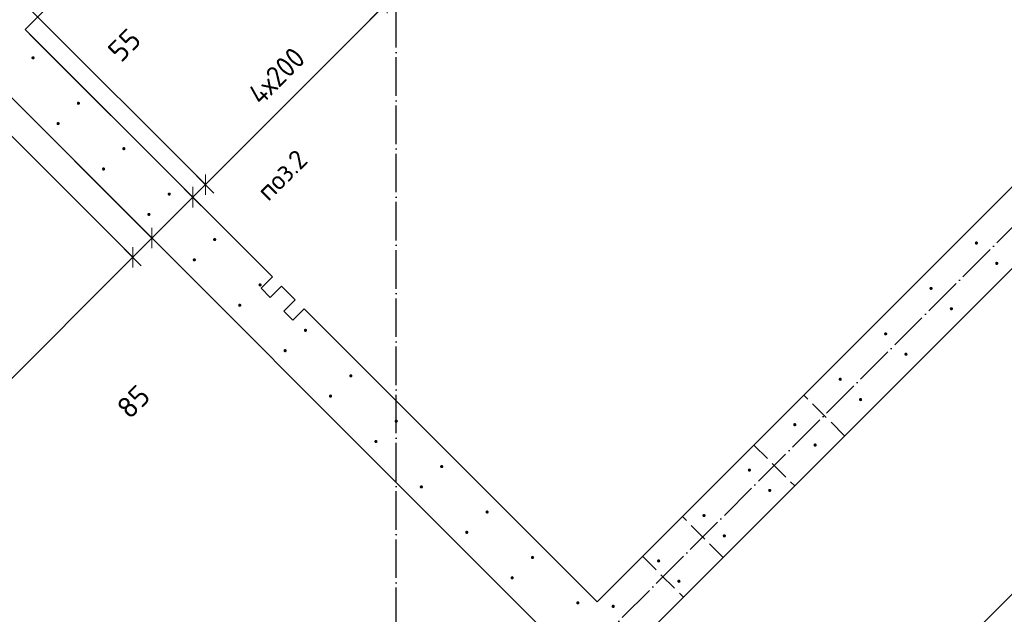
# Model space of a CAD drawing. Header units: millimetres. Extents: x -24871 to 40608, y -2869 to 48080.
# Tile 58 of 119: x 13978 to 17044, y 11106 to 12957. Entities that reach past the tile are written whole.
import ezdxf

# ---------------------------------------------------------------- set-up
doc = ezdxf.new("R2010")
doc.units = ezdxf.units.MM
doc.header["$PDMODE"] = 65
for name, pattern in [('______11', [150, 120, -15, 0, -15]), ('______2', [81, 60, -21]), ('______5', [330, 240, -30, 30, -30])]:
    doc.linetypes.add(name, pattern=pattern)
for name, color, linetype, lineweight in [('Standard', 7, 'Continuous', 25), ('Арм.стержн. вертикальными 1', 22, 'Continuous', 35), ('Размерная линия_ общее', 7, 'Continuous', 13)]:
    doc.layers.add(name, color=color, linetype=linetype, lineweight=lineweight)
doc.layers.add('Осевая линия_ общее', color=7, linetype='______5', lineweight=13, true_color=0xa0a0a0)
doc.styles.add('ISOCPEUR', font='ISOCPEUR')
doc.dimstyles.new('DIMSTYLE_11', dxfattribs={"dimtxt": 66, "dimasz": 75, "dimexe": 0, "dimexo": 0, "dimgap": 33, "dimtad": 0, "dimdec": 0, "dimrnd": 5, "dimzin": 12, "dimdsep": 46, "dimtxsty": 'ISOCPEUR', "dimblk1": 'ALL_ML_STRICH', "dimblk2": 'ALL_ML_STRICH', "dimsah": 1, "dimcen": 0, "dimclrd": 7, "dimclre": 256, "dimclrt": 7, "dimadec": 0, "dimazin": 0, "dimtfac": 1, "dimtdec": 0, "dimtix": 1, "dimtmove": 2, "dimatfit": 3, "dimfxl": 0, "dimtvp": 1.2, "dimtzin": 0, "dimlwd": 0, "dimlwe": -3, "dimarcsym": 0})
doc.dimstyles.new('DIMSTYLE_4', dxfattribs={"dimtxt": 66, "dimasz": 75, "dimexe": 0, "dimexo": 0, "dimgap": 33, "dimtad": 2, "dimdec": 0, "dimrnd": 5, "dimzin": 12, "dimdsep": 46, "dimtxsty": 'ISOCPEUR', "dimblk1": 'ALL_ML_STRICH', "dimblk2": 'ALL_ML_STRICH', "dimsah": 1, "dimcen": 0, "dimclrd": 7, "dimclre": 256, "dimclrt": 7, "dimadec": 0, "dimazin": 0, "dimtfac": 1, "dimtdec": 0, "dimtix": 1, "dimtmove": 2, "dimatfit": 3, "dimfxl": 0, "dimtvp": 1.2, "dimtzin": 0, "dimlwd": 0, "dimlwe": -3, "dimarcsym": 0})
doc.dimstyles.new('DIMSTYLE_5', dxfattribs={"dimtxt": 66, "dimasz": 75, "dimexe": 0, "dimexo": 0, "dimgap": 33, "dimtad": 2, "dimdec": 0, "dimrnd": 5, "dimzin": 12, "dimdsep": 46, "dimtxsty": 'ISOCPEUR', "dimblk1": 'ALL_ML_STRICH', "dimblk2": 'ALL_ML_STRICH', "dimsah": 1, "dimcen": 0, "dimclrd": 7, "dimclre": 256, "dimclrt": 7, "dimadec": 0, "dimazin": 0, "dimtfac": 1, "dimtdec": 0, "dimtix": 1, "dimtmove": 2, "dimatfit": 3, "dimfxl": 0, "dimtzin": 0, "dimlwd": 0, "dimlwe": -3, "dimarcsym": 0})

# ---------------------------------------------------------------- blocks, each defined once
blk = doc.blocks.new('СЛОЖНЫЙ_ОБЪЕКТ_0')
at = {"layer": 'Осевая линия_ общее', "color": 253, "linetype": '______11', "lineweight": -3, "true_color": 0xa0a0a0, "transparency": 33554687}
for p, q in [((15150, -2590), (15150, 40000)), ((5452.4, 694), (22613.9, 17855.5))]:
    blk.add_line(p, q, dxfattribs=at)
blk = doc.blocks.new('ALL_ML_STRICH')
at = {"color": 0, "linetype": 'ByBlock', "lineweight": -2}
for p, q in [((0, -0.5), (0, 0.5)), ((-1, 0), (0.5, 0)), ((-0.3, -0.3), (0.3, 0.3))]:
    blk.add_line(p, q, dxfattribs=at)
blk = doc.blocks.new('*D322')
at = {"layer": 'DEFPOINTS', "color": 7, "linetype": 'Continuous', "lineweight": 13, "transparency": 33554687}
for p in [(20556.3, 15734.2), (15889.4, 11067.3), (16428.1, 10528.5)]:
    blk.add_point(p, dxfattribs=at)
at = {"layer": 'Размерная линия_ общее', "color": 253, "linetype": 'Continuous', "lineweight": -2, "true_color": 0xa0a0a0, "transparency": 33554687}
for p, q in [((20570.4, 15720), (21095, 15195.4)), ((15903.5, 11053.1), (16428.1, 10528.5))]:
    blk.add_line(p, q, dxfattribs=at)
at = {"layer": 'Размерная линия_ общее', "color": 7, "linetype": 'Continuous', "lineweight": -2, "transparency": 33554687}
blk.add_line((16428.1, 10528.5), (21095, 15195.4), dxfattribs=at)
at = {"layer": 'Размерная линия_ общее', "color": 7, "linetype": 'Continuous', "lineweight": 13, "transparency": 33554687, "yscale": 75, "zscale": 75}
for p, xscale, rotation in [((21095, 15195.4), 75.00000000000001, 45), ((16428.1, 10528.5), 75, 225)]:
    blk.add_blockref('ALL_ML_STRICH', p, dxfattribs=dict(at, xscale=xscale, rotation=rotation))
at = {"layer": 'Размерная линия_ общее', "color": 7, "linetype": 'Continuous', "lineweight": 13, "transparency": 33554687, "insert": (18518.3, 12782.8), "char_height": 66, "width": 3.3, "attachment_point": 1, "rotation": 45, "line_spacing_factor": 0.60241, "style": 'ISOCPEUR'}
blk.add_mtext('\\W0.91;33х200=6600', dxfattribs=at)
blk = doc.blocks.new('*D401')
at = {"layer": 'DEFPOINTS', "color": 7, "linetype": 'Continuous', "lineweight": 13, "transparency": 33554687}
for p in [(13775.1, 12772.1), (12785.1, 11782.2), (13339.7, 11227.6)]:
    blk.add_point(p, dxfattribs=at)
at = {"layer": 'Размерная линия_ общее', "color": 253, "linetype": 'Continuous', "lineweight": -2, "true_color": 0xa0a0a0, "transparency": 33554687}
for p, q in [((13789.2, 12758), (14329.6, 12217.6)), ((12799.3, 11768), (13339.7, 11227.6))]:
    blk.add_line(p, q, dxfattribs=at)
at = {"layer": 'Размерная линия_ общее', "color": 7, "linetype": 'Continuous', "lineweight": -2, "transparency": 33554687}
blk.add_line((13339.7, 11227.6), (14329.6, 12217.6), dxfattribs=at)
at = {"layer": 'Размерная линия_ общее', "color": 7, "linetype": 'Continuous', "lineweight": 13, "transparency": 33554687, "xscale": 75, "yscale": 75, "zscale": 75}
for p, rotation in [((14329.6, 12217.6), 45.00000000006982), ((13339.7, 11227.6), 225.0000000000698)]:
    blk.add_blockref('ALL_ML_STRICH', p, dxfattribs=dict(at, rotation=rotation))
at = {"layer": 'Размерная линия_ общее', "color": 7, "linetype": 'Continuous', "lineweight": 13, "transparency": 33554687, "insert": (13680.5, 11732.5), "char_height": 66, "width": 3.3, "attachment_point": 1, "rotation": 45, "line_spacing_factor": 0.60241, "style": 'ISOCPEUR'}
blk.add_mtext('\\W0.91;7х200', dxfattribs=at)
blk = doc.blocks.new('*D402')
at = {"layer": 'DEFPOINTS', "color": 7, "linetype": 'Continuous', "lineweight": 13, "transparency": 33554687}
for p in [(13739.7, 12927), (13775.1, 12772.1), (14329.6, 12217.6)]:
    blk.add_point(p, dxfattribs=at)
at = {"layer": 'Размерная линия_ общее', "color": 253, "linetype": 'Continuous', "lineweight": -2, "true_color": 0xa0a0a0, "transparency": 33554687}
for p, q in [((13753.9, 12912.8), (14389.4, 12277.3)), ((13789.2, 12758), (14329.6, 12217.6))]:
    blk.add_line(p, q, dxfattribs=at)
at = {"layer": 'Размерная линия_ общее', "color": 7, "linetype": 'Continuous', "lineweight": -2, "transparency": 33554687}
blk.add_line((14329.6, 12217.6), (14389.4, 12277.3), dxfattribs=at)
at = {"layer": 'Размерная линия_ общее', "color": 7, "linetype": 'Continuous', "lineweight": 13, "transparency": 33554687, "xscale": 75, "yscale": 75, "zscale": 75}
for p, rotation in [((14389.4, 12277.3), 45.00000000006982), ((14329.6, 12217.6), 225.0000000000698)]:
    blk.add_blockref('ALL_ML_STRICH', p, dxfattribs=dict(at, rotation=rotation))
at = {"layer": 'Размерная линия_ общее', "color": 7, "linetype": 'Continuous', "lineweight": 13, "transparency": 33554687, "insert": (14331.5, 11767.8), "char_height": 66, "width": 132, "attachment_point": 5, "rotation": 45, "style": 'ISOCPEUR'}
blk.add_mtext('\\A1;{85}', dxfattribs=at)
blk = doc.blocks.new('*D403')
at = {"layer": 'DEFPOINTS', "color": 7, "linetype": 'Continuous', "lineweight": 13, "transparency": 33554687}
for p in [(13739.7, 12927), (13994.3, 12927), (14389.4, 12277.3)]:
    blk.add_point(p, dxfattribs=at)
at = {"layer": 'Размерная линия_ общее', "color": 253, "linetype": 'Continuous', "lineweight": -2, "true_color": 0xa0a0a0, "transparency": 33554687}
for p, q in [((13753.9, 12912.8), (14389.4, 12277.3)), ((14008.4, 12912.8), (14516.7, 12404.6))]:
    blk.add_line(p, q, dxfattribs=at)
at = {"layer": 'Размерная линия_ общее', "color": 7, "linetype": 'Continuous', "lineweight": -2, "transparency": 33554687}
blk.add_line((14389.4, 12277.3), (14516.7, 12404.6), dxfattribs=at)
at = {"layer": 'Размерная линия_ общее', "color": 7, "linetype": 'Continuous', "lineweight": 13, "transparency": 33554687, "xscale": 75, "yscale": 75, "zscale": 75}
for p, rotation in [((14516.7, 12404.6), 45.00000000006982), ((14389.4, 12277.3), 225.0000000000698)]:
    blk.add_blockref('ALL_ML_STRICH', p, dxfattribs=dict(at, rotation=rotation))
at = {"layer": 'Размерная линия_ общее', "color": 7, "linetype": 'Continuous', "lineweight": 13, "transparency": 33554687, "insert": (13774.8, 12334.2), "char_height": 66, "width": 198, "attachment_point": 5, "rotation": 45, "style": 'ISOCPEUR'}
blk.add_mtext('\\A1;{180}', dxfattribs=at)
blk = doc.blocks.new('*D404')
at = {"layer": 'DEFPOINTS', "color": 7, "linetype": 'Continuous', "lineweight": 13, "transparency": 33554687}
for p in [(14001.4, 12998.4), (13994.3, 12927), (14516.7, 12404.6)]:
    blk.add_point(p, dxfattribs=at)
at = {"layer": 'Размерная линия_ общее', "color": 253, "linetype": 'Continuous', "lineweight": -2, "true_color": 0xa0a0a0, "transparency": 33554687}
for p, q in [((14015.5, 12984.2), (14555.9, 12443.8)), ((14008.4, 12912.8), (14516.7, 12404.6))]:
    blk.add_line(p, q, dxfattribs=at)
at = {"layer": 'Размерная линия_ общее', "color": 7, "linetype": 'Continuous', "lineweight": -2, "transparency": 33554687}
blk.add_line((14516.7, 12404.6), (14555.9, 12443.8), dxfattribs=at)
at = {"layer": 'Размерная линия_ общее', "color": 7, "linetype": 'Continuous', "lineweight": 13, "transparency": 33554687, "xscale": 75, "yscale": 75, "zscale": 75}
for p, rotation in [((14516.7, 12404.6), 225.0000000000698), ((14555.9, 12443.8), 45.00000000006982)]:
    blk.add_blockref('ALL_ML_STRICH', p, dxfattribs=dict(at, rotation=rotation))
at = {"layer": 'Размерная линия_ общее', "color": 7, "linetype": 'Continuous', "lineweight": 13, "transparency": 33554687, "insert": (14303.6, 12878.4), "char_height": 66, "width": 132, "attachment_point": 5, "rotation": 45, "style": 'ISOCPEUR'}
blk.add_mtext('\\A1;{55}', dxfattribs=at)
blk = doc.blocks.new('*D405')
at = {"layer": 'DEFPOINTS', "color": 7, "linetype": 'Continuous', "lineweight": 13, "transparency": 33554687}
for p in [(14567, 13564.1), (14001.4, 12998.4), (14555.9, 12443.8)]:
    blk.add_point(p, dxfattribs=at)
at = {"layer": 'Размерная линия_ общее', "color": 253, "linetype": 'Continuous', "lineweight": -2, "true_color": 0xa0a0a0, "transparency": 33554687}
for p, q in [((14581.2, 13549.9), (15121.6, 13009.5)), ((14015.5, 12984.2), (14555.9, 12443.8))]:
    blk.add_line(p, q, dxfattribs=at)
at = {"layer": 'Размерная линия_ общее', "color": 7, "linetype": 'Continuous', "lineweight": -2, "transparency": 33554687}
blk.add_line((14555.9, 12443.8), (15121.6, 13009.5), dxfattribs=at)
at = {"layer": 'Размерная линия_ общее', "color": 7, "linetype": 'Continuous', "lineweight": 13, "transparency": 33554687, "xscale": 75, "yscale": 75, "zscale": 75}
for p, rotation in [((15121.6, 13009.5), 45.00000000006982), ((14555.9, 12443.8), 225.0000000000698)]:
    blk.add_blockref('ALL_ML_STRICH', p, dxfattribs=dict(at, rotation=rotation))
at = {"layer": 'Размерная линия_ общее', "color": 7, "linetype": 'Continuous', "lineweight": 13, "transparency": 33554687, "insert": (14682.5, 12734.4), "char_height": 66, "width": 3.3, "attachment_point": 1, "rotation": 45, "line_spacing_factor": 0.60241, "style": 'ISOCPEUR'}
blk.add_mtext('\\W0.91;4х200', dxfattribs=at)
blk = doc.blocks.new('*D464')
at = {"layer": 'DEFPOINTS', "color": 7, "linetype": 'Continuous', "lineweight": 13, "transparency": 33554687}
for p in [(13955.7, 12775.3), (15652.8, 11078.2), (12222.9, 11042.4)]:
    blk.add_point(p, dxfattribs=at)
at = {"layer": 'Размерная линия_ общее', "color": 253, "linetype": 'Continuous', "lineweight": -2, "true_color": 0xa0a0a0, "transparency": 33554687}
for p, q in [((13941.6, 12761.1), (12222.9, 11042.4)), ((15638.7, 11064.1), (13919.9, 9345.4))]:
    blk.add_line(p, q, dxfattribs=at)
at = {"layer": 'Размерная линия_ общее', "color": 7, "linetype": 'Continuous', "lineweight": -2, "transparency": 33554687}
blk.add_line((12222.9, 11042.4), (13919.9, 9345.4), dxfattribs=at)
at = {"layer": 'Размерная линия_ общее', "color": 7, "linetype": 'Continuous', "lineweight": 13, "transparency": 33554687, "xscale": 75, "yscale": 75, "zscale": 75}
for p, rotation in [((12222.9, 11042.4), 135.0000278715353), ((13919.9, 9345.4), 315.0000278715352)]:
    blk.add_blockref('ALL_ML_STRICH', p, dxfattribs=dict(at, rotation=rotation))
at = {"layer": 'Размерная линия_ общее', "color": 7, "linetype": 'Continuous', "lineweight": 13, "transparency": 33554687, "insert": (12994.3, 10435), "char_height": 66, "width": 3.3, "attachment_point": 1, "rotation": 315, "line_spacing_factor": 0.60241, "style": 'ISOCPEUR'}
blk.add_mtext('\\W0.91;12х200=2400', dxfattribs=at)

msp = doc.modelspace()

# ---------------------------------------------------------------- hatches: boundary and pattern name
at = {"layer": 'Арм.стержн. вертикальными 1', "linetype": 'Continuous', "lineweight": 50, "transparency": 33554687}
for points in [[(14024.1, 12838.6), (14023.7, 12840.5), (14022.6, 12842.1), (14021, 12843.2), (14019.1, 12843.6), (14017.1, 12843.2), (14015.5, 12842.1), (14014.4, 12840.5), (14014.1, 12838.6), (14014.4, 12836.7), (14015.5, 12835.1), (14017.1, 12834), (14019.1, 12833.6), (14021, 12834), (14022.6, 12835.1), (14023.7, 12836.7)], [(14165.5, 12697.2), (14165.1, 12699.1), (14164, 12700.7), (14162.4, 12701.8), (14160.5, 12702.2), (14158.6, 12701.8), (14156.9, 12700.7), (14155.9, 12699.1), (14155.5, 12697.2), (14155.9, 12695.3), (14156.9, 12693.6), (14158.6, 12692.6), (14160.5, 12692.2), (14162.4, 12692.6), (14164, 12693.6), (14165.1, 12695.3)], [(14102.2, 12633.9), (14101.8, 12635.8), (14100.7, 12637.4), (14099.1, 12638.5), (14097.2, 12638.9), (14095.3, 12638.5), (14093.6, 12637.4), (14092.5, 12635.8), (14092.2, 12633.9), (14092.5, 12632), (14093.6, 12630.3), (14095.3, 12629.2), (14097.2, 12628.9), (14099.1, 12629.2), (14100.7, 12630.3), (14101.8, 12632)], [(14306.9, 12555.8), (14306.5, 12557.7), (14305.4, 12559.3), (14303.8, 12560.4), (14301.9, 12560.8), (14300, 12560.4), (14298.4, 12559.3), (14297.3, 12557.7), (14296.9, 12555.8), (14297.3, 12553.8), (14298.4, 12552.2), (14300, 12551.1), (14301.9, 12550.8), (14303.8, 12551.1), (14305.4, 12552.2), (14306.5, 12553.8)], [(14243.6, 12492.4), (14243.2, 12494.4), (14242.1, 12496), (14240.5, 12497.1), (14238.6, 12497.4), (14236.7, 12497.1), (14235.1, 12496), (14234, 12494.4), (14233.6, 12492.4), (14234, 12490.5), (14235.1, 12488.9), (14236.7, 12487.8), (14238.6, 12487.4), (14240.5, 12487.8), (14242.1, 12488.9), (14243.2, 12490.5)], [(14448.3, 12414.3), (14447.9, 12416.2), (14446.9, 12417.9), (14445.2, 12418.9), (14443.3, 12419.3), (14441.4, 12418.9), (14439.8, 12417.9), (14438.7, 12416.2), (14438.3, 12414.3), (14438.7, 12412.4), (14439.8, 12410.8), (14441.4, 12409.7), (14443.3, 12409.3), (14445.2, 12409.7), (14446.9, 12410.8), (14447.9, 12412.4)], [(14385, 12351), (14384.6, 12352.9), (14383.5, 12354.6), (14381.9, 12355.6), (14380, 12356), (14378.1, 12355.6), (14376.5, 12354.6), (14375.4, 12352.9), (14375, 12351), (14375.4, 12349.1), (14376.5, 12347.5), (14378.1, 12346.4), (14380, 12346), (14381.9, 12346.4), (14383.5, 12347.5), (14384.6, 12349.1)], [(14589.7, 12272.9), (14589.4, 12274.8), (14588.3, 12276.4), (14586.7, 12277.5), (14584.7, 12277.9), (14582.8, 12277.5), (14581.2, 12276.4), (14580.1, 12274.8), (14579.7, 12272.9), (14580.1, 12271), (14581.2, 12269.4), (14582.8, 12268.3), (14584.7, 12267.9), (14586.7, 12268.3), (14588.3, 12269.4), (14589.4, 12271)], [(16962.4, 12261.9), (16962, 12263.8), (16960.9, 12265.5), (16959.3, 12266.6), (16957.4, 12266.9), (16955.5, 12266.6), (16953.9, 12265.5), (16952.8, 12263.8), (16952.4, 12261.9), (16952.8, 12260), (16953.9, 12258.4), (16955.5, 12257.3), (16957.4, 12256.9), (16959.3, 12257.3), (16960.9, 12258.4), (16962, 12260)], [(14526.4, 12209.6), (14526.1, 12211.5), (14525, 12213.1), (14523.3, 12214.2), (14521.4, 12214.6), (14519.5, 12214.2), (14517.9, 12213.1), (14516.8, 12211.5), (14516.4, 12209.6), (14516.8, 12207.7), (14517.9, 12206.1), (14519.5, 12205), (14521.4, 12204.6), (14523.3, 12205), (14525, 12206.1), (14526.1, 12207.7)], [(17025.7, 12198.6), (17025.3, 12200.5), (17024.3, 12202.2), (17022.6, 12203.2), (17020.7, 12203.6), (17018.8, 12203.2), (17017.2, 12202.2), (17016.1, 12200.5), (17015.7, 12198.6), (17016.1, 12196.7), (17017.2, 12195.1), (17018.8, 12194), (17020.7, 12193.6), (17022.6, 12194), (17024.3, 12195.1), (17025.3, 12196.7)], [(14731.2, 12131.5), (14730.8, 12133.4), (14729.7, 12135), (14728.1, 12136.1), (14726.2, 12136.5), (14724.2, 12136.1), (14722.6, 12135), (14721.5, 12133.4), (14721.2, 12131.5), (14721.5, 12129.6), (14722.6, 12128), (14724.2, 12126.9), (14726.2, 12126.5), (14728.1, 12126.9), (14729.7, 12128), (14730.8, 12129.6)], [(16821, 12120.5), (16820.6, 12122.4), (16819.5, 12124), (16817.9, 12125.1), (16816, 12125.5), (16814.1, 12125.1), (16812.5, 12124), (16811.4, 12122.4), (16811, 12120.5), (16811.4, 12118.6), (16812.5, 12117), (16814.1, 12115.9), (16816, 12115.5), (16817.9, 12115.9), (16819.5, 12117), (16820.6, 12118.6)], [(14667.9, 12068.2), (14667.5, 12070.1), (14666.4, 12071.7), (14664.8, 12072.8), (14662.9, 12073.2), (14660.9, 12072.8), (14659.3, 12071.7), (14658.2, 12070.1), (14657.9, 12068.2), (14658.2, 12066.3), (14659.3, 12064.6), (14660.9, 12063.6), (14662.9, 12063.2), (14664.8, 12063.6), (14666.4, 12064.6), (14667.5, 12066.3)], [(16884.3, 12057.2), (16883.9, 12059.1), (16882.8, 12060.7), (16881.2, 12061.8), (16879.3, 12062.2), (16877.4, 12061.8), (16875.8, 12060.7), (16874.7, 12059.1), (16874.3, 12057.2), (16874.7, 12055.3), (16875.8, 12053.7), (16877.4, 12052.6), (16879.3, 12052.2), (16881.2, 12052.6), (16882.8, 12053.7), (16883.9, 12055.3)], [(14872.6, 11990.1), (14872.2, 11992), (14871.1, 11993.6), (14869.5, 11994.7), (14867.6, 11995.1), (14865.7, 11994.7), (14864, 11993.6), (14863, 11992), (14862.6, 11990.1), (14863, 11988.2), (14864, 11986.5), (14865.7, 11985.4), (14867.6, 11985.1), (14869.5, 11985.4), (14871.1, 11986.5), (14872.2, 11988.2)], [(16679.6, 11979.1), (16679.2, 11981), (16678.1, 11982.6), (16676.5, 11983.7), (16674.6, 11984.1), (16672.7, 11983.7), (16671, 11982.6), (16670, 11981), (16669.6, 11979.1), (16670, 11977.2), (16671, 11975.6), (16672.7, 11974.5), (16674.6, 11974.1), (16676.5, 11974.5), (16678.1, 11975.6), (16679.2, 11977.2)], [(14809.3, 11926.8), (14808.9, 11928.7), (14807.8, 11930.3), (14806.2, 11931.4), (14804.3, 11931.8), (14802.4, 11931.4), (14800.7, 11930.3), (14799.7, 11928.7), (14799.3, 11926.8), (14799.7, 11924.8), (14800.7, 11923.2), (14802.4, 11922.1), (14804.3, 11921.8), (14806.2, 11922.1), (14807.8, 11923.2), (14808.9, 11924.8)], [(16742.9, 11915.8), (16742.5, 11917.7), (16741.4, 11919.3), (16739.8, 11920.4), (16737.9, 11920.8), (16736, 11920.4), (16734.3, 11919.3), (16733.3, 11917.7), (16732.9, 11915.8), (16733.3, 11913.9), (16734.3, 11912.2), (16736, 11911.2), (16737.9, 11910.8), (16739.8, 11911.2), (16741.4, 11912.2), (16742.5, 11913.9)], [(15014, 11848.6), (15013.6, 11850.6), (15012.5, 11852.2), (15010.9, 11853.3), (15009, 11853.6), (15007.1, 11853.3), (15005.5, 11852.2), (15004.4, 11850.6), (15004, 11848.6), (15004.4, 11846.7), (15005.5, 11845.1), (15007.1, 11844), (15009, 11843.6), (15010.9, 11844), (15012.5, 11845.1), (15013.6, 11846.7)], [(16538.2, 11837.7), (16537.8, 11839.6), (16536.7, 11841.2), (16535.1, 11842.3), (16533.2, 11842.7), (16531.2, 11842.3), (16529.6, 11841.2), (16528.5, 11839.6), (16528.2, 11837.7), (16528.5, 11835.8), (16529.6, 11834.1), (16531.2, 11833), (16533.2, 11832.7), (16535.1, 11833), (16536.7, 11834.1), (16537.8, 11835.8)], [(14950.7, 11785.3), (14950.3, 11787.2), (14949.2, 11788.9), (14947.6, 11790), (14945.7, 11790.3), (14943.8, 11790), (14942.2, 11788.9), (14941.1, 11787.2), (14940.7, 11785.3), (14941.1, 11783.4), (14942.2, 11781.8), (14943.8, 11780.7), (14945.7, 11780.3), (14947.6, 11780.7), (14949.2, 11781.8), (14950.3, 11783.4)], [(16601.5, 11774.4), (16601.1, 11776.3), (16600, 11777.9), (16598.4, 11779), (16596.5, 11779.4), (16594.5, 11779), (16592.9, 11777.9), (16591.8, 11776.3), (16591.5, 11774.4), (16591.8, 11772.4), (16592.9, 11770.8), (16594.5, 11769.7), (16596.5, 11769.4), (16598.4, 11769.7), (16600, 11770.8), (16601.1, 11772.4)], [(15155.4, 11707.2), (15155, 11709.1), (15154, 11710.8), (15152.3, 11711.8), (15150.4, 11712.2), (15148.5, 11711.8), (15146.9, 11710.8), (15145.8, 11709.1), (15145.4, 11707.2), (15145.8, 11705.3), (15146.9, 11703.7), (15148.5, 11702.6), (15150.4, 11702.2), (15152.3, 11702.6), (15154, 11703.7), (15155, 11705.3)], [(16396.7, 11696.2), (16396.3, 11698.2), (16395.3, 11699.8), (16393.6, 11700.9), (16391.7, 11701.2), (16389.8, 11700.9), (16388.2, 11699.8), (16387.1, 11698.2), (16386.7, 11696.2), (16387.1, 11694.3), (16388.2, 11692.7), (16389.8, 11691.6), (16391.7, 11691.2), (16393.6, 11691.6), (16395.3, 11692.7), (16396.3, 11694.3)], [(15092.1, 11643.9), (15091.7, 11645.8), (15090.7, 11647.5), (15089, 11648.5), (15087.1, 11648.9), (15085.2, 11648.5), (15083.6, 11647.5), (15082.5, 11645.8), (15082.1, 11643.9), (15082.5, 11642), (15083.6, 11640.4), (15085.2, 11639.3), (15087.1, 11638.9), (15089, 11639.3), (15090.7, 11640.4), (15091.7, 11642)], [(16460, 11632.9), (16459.7, 11634.9), (16458.6, 11636.5), (16457, 11637.6), (16455, 11637.9), (16453.1, 11637.6), (16451.5, 11636.5), (16450.4, 11634.9), (16450, 11632.9), (16450.4, 11631), (16451.5, 11629.4), (16453.1, 11628.3), (16455, 11627.9), (16457, 11628.3), (16458.6, 11629.4), (16459.7, 11631)], [(15296.8, 11565.8), (15296.5, 11567.7), (15295.4, 11569.3), (15293.8, 11570.4), (15291.8, 11570.8), (15289.9, 11570.4), (15288.3, 11569.3), (15287.2, 11567.7), (15286.8, 11565.8), (15287.2, 11563.9), (15288.3, 11562.3), (15289.9, 11561.2), (15291.8, 11560.8), (15293.8, 11561.2), (15295.4, 11562.3), (15296.5, 11563.9)], [(16255.3, 11554.8), (16254.9, 11556.7), (16253.8, 11558.4), (16252.2, 11559.4), (16250.3, 11559.8), (16248.4, 11559.4), (16246.8, 11558.4), (16245.7, 11556.7), (16245.3, 11554.8), (16245.7, 11552.9), (16246.8, 11551.3), (16248.4, 11550.2), (16250.3, 11549.8), (16252.2, 11550.2), (16253.8, 11551.3), (16254.9, 11552.9)], [(15233.5, 11502.5), (15233.2, 11504.4), (15232.1, 11506), (15230.5, 11507.1), (15228.5, 11507.5), (15226.6, 11507.1), (15225, 11506), (15223.9, 11504.4), (15223.5, 11502.5), (15223.9, 11500.6), (15225, 11499), (15226.6, 11497.9), (15228.5, 11497.5), (15230.5, 11497.9), (15232.1, 11499), (15233.2, 11500.6)], [(16318.6, 11491.5), (16318.2, 11493.4), (16317.2, 11495.1), (16315.5, 11496.1), (16313.6, 11496.5), (16311.7, 11496.1), (16310.1, 11495.1), (16309, 11493.4), (16308.6, 11491.5), (16309, 11489.6), (16310.1, 11488), (16311.7, 11486.9), (16313.6, 11486.5), (16315.5, 11486.9), (16317.2, 11488), (16318.2, 11489.6)], [(15438.3, 11424.4), (15437.9, 11426.3), (15436.8, 11427.9), (15435.2, 11429), (15433.3, 11429.4), (15431.4, 11429), (15429.7, 11427.9), (15428.6, 11426.3), (15428.3, 11424.4), (15428.6, 11422.5), (15429.7, 11420.8), (15431.4, 11419.8), (15433.3, 11419.4), (15435.2, 11419.8), (15436.8, 11420.8), (15437.9, 11422.5)], [(16113.9, 11413.4), (16113.5, 11415.3), (16112.4, 11416.9), (16110.8, 11418), (16108.9, 11418.4), (16107, 11418), (16105.4, 11416.9), (16104.3, 11415.3), (16103.9, 11413.4), (16104.3, 11411.5), (16105.4, 11409.9), (16107, 11408.8), (16108.9, 11408.4), (16110.8, 11408.8), (16112.4, 11409.9), (16113.5, 11411.5)], [(15375, 11361.1), (15374.6, 11363), (15373.5, 11364.6), (15371.9, 11365.7), (15370, 11366.1), (15368, 11365.7), (15366.4, 11364.6), (15365.3, 11363), (15365, 11361.1), (15365.3, 11359.2), (15366.4, 11357.5), (15368, 11356.5), (15370, 11356.1), (15371.9, 11356.5), (15373.5, 11357.5), (15374.6, 11359.2)], [(16177.2, 11350.1), (16176.8, 11352), (16175.7, 11353.6), (16174.1, 11354.7), (16172.2, 11355.1), (16170.3, 11354.7), (16168.7, 11353.6), (16167.6, 11352), (16167.2, 11350.1), (16167.6, 11348.2), (16168.7, 11346.6), (16170.3, 11345.5), (16172.2, 11345.1), (16174.1, 11345.5), (16175.7, 11346.6), (16176.8, 11348.2)], [(15579.7, 11283), (15579.3, 11284.9), (15578.2, 11286.5), (15576.6, 11287.6), (15574.7, 11288), (15572.8, 11287.6), (15571.2, 11286.5), (15570.1, 11284.9), (15569.7, 11283), (15570.1, 11281), (15571.2, 11279.4), (15572.8, 11278.3), (15574.7, 11278), (15576.6, 11278.3), (15578.2, 11279.4), (15579.3, 11281)], [(15972.5, 11272), (15972.1, 11273.9), (15971, 11275.5), (15969.4, 11276.6), (15967.5, 11277), (15965.6, 11276.6), (15963.9, 11275.5), (15962.8, 11273.9), (15962.5, 11272), (15962.8, 11270.1), (15963.9, 11268.4), (15965.6, 11267.4), (15967.5, 11267), (15969.4, 11267.4), (15971, 11268.4), (15972.1, 11270.1)], [(15516.4, 11219.7), (15516, 11221.6), (15514.9, 11223.2), (15513.3, 11224.3), (15511.4, 11224.7), (15509.5, 11224.3), (15507.8, 11223.2), (15506.8, 11221.6), (15506.4, 11219.7), (15506.8, 11217.7), (15507.8, 11216.1), (15509.5, 11215), (15511.4, 11214.7), (15513.3, 11215), (15514.9, 11216.1), (15516, 11217.7)], [(16035.8, 11208.7), (16035.4, 11210.6), (16034.3, 11212.2), (16032.7, 11213.3), (16030.8, 11213.7), (16028.9, 11213.3), (16027.2, 11212.2), (16026.2, 11210.6), (16025.8, 11208.7), (16026.2, 11206.8), (16027.2, 11205.1), (16028.9, 11204.1), (16030.8, 11203.7), (16032.7, 11204.1), (16034.3, 11205.1), (16035.4, 11206.8)], [(15721.1, 11141.5), (15720.7, 11143.5), (15719.6, 11145.1), (15718, 11146.2), (15716.1, 11146.5), (15714.2, 11146.2), (15712.6, 11145.1), (15711.5, 11143.5), (15711.1, 11141.5), (15711.5, 11139.6), (15712.6, 11138), (15714.2, 11136.9), (15716.1, 11136.5), (15718, 11136.9), (15719.6, 11138), (15720.7, 11139.6)], [(15831, 11130.6), (15830.7, 11132.5), (15829.6, 11134.1), (15828, 11135.2), (15826, 11135.6), (15824.1, 11135.2), (15822.5, 11134.1), (15821.4, 11132.5), (15821, 11130.6), (15821.4, 11128.6), (15822.5, 11127), (15824.1, 11125.9), (15826, 11125.6), (15828, 11125.9), (15829.6, 11127), (15830.7, 11128.6)]]:
    msp.add_hatch(color=4, dxfattribs=at).paths.add_polyline_path(points)

# ---------------------------------------------------------------- linework, layer by layer
at = {"color": 7, "linetype": 'Continuous', "lineweight": 35, "transparency": 33554687}
for p, q in [((15776.2, 11145.1), (18636.4, 14005.3)), ((18763.7, 13878), (14538.8, 9653.1)), ((14637.8, 13570.4), (13994.3, 12927)), ((13994.3, 12927), (14765, 12156.2)), ((15648.9, 11017.8), (13867, 12799.7)), ((14765, 12156.2), (14729.7, 12120.9)), ((14729.7, 12120.9), (14758, 12092.6)), ((14758, 12092.6), (14793.3, 12127.9)), ((14793.3, 12127.9), (14835.7, 12085.5)), ((14835.7, 12085.5), (14800.4, 12050.2)), ((14828.7, 12021.9), (14864, 12057.2)), ((14864, 12057.2), (15776.2, 11145.1)), ((14800.4, 12050.2), (14828.7, 12021.9))]:
    msp.add_line(p, q, dxfattribs=at)
at = {"color": 253, "linetype": '______2', "lineweight": 13, "true_color": 0xababab, "transparency": 33554687}
for p, q in [((16546.9, 11661.2), (16419.7, 11788.5)), ((16264.1, 11633), (16391.4, 11505.7)), ((16168.6, 11282.9), (16041.4, 11410.2)), ((15917.6, 11286.5), (16044.9, 11159.2))]:
    msp.add_line(p, q, dxfattribs=at)

# ---------------------------------------------------------------- block references
at = {"layer": 'Осевая линия_ общее', "color": 253, "linetype": '______11', "lineweight": -3, "true_color": 0xa0a0a0, "transparency": 33554687}
msp.add_blockref('СЛОЖНЫЙ_ОБЪЕКТ_0', (0, 0), dxfattribs=at)

# ---------------------------------------------------------------- texts
at = {"layer": 'Standard', "color": 7, "linetype": 'Continuous', "lineweight": 18, "transparency": 33554687, "insert": (14731.1, 12409.9), "char_height": 60, "width": 211.154, "attachment_point": 4, "rotation": 45, "style": 'ISOCPEUR'}
msp.add_mtext('\\A1;{\\fISOCPEUR|i0|b0;\\H60.000000;\\W1.000000;\\C7;поз.2}\\P', dxfattribs=at)

# ---------------------------------------------------------------- dimensions: what is measured, and where the dimension line sits
at = {"layer": 'Размерная линия_ общее', "color": 7, "linetype": 'Continuous', "lineweight": 13, "transparency": 33554687}
for base, p1, p2, angle, text, picture, middle in [((21095, 15195.4), (15903.5, 11053.1), (20570.4, 15720), 45, '\\W0.91;33х200=6600', '*D322', (18738.2, 12885.3)), ((15121.6, 13009.5), (14015.5, 12984.2), (14581.2, 13549.9), 45, '\\W0.91;4х200', '*D405', (14815.4, 12750)), ((13919.9, 9345.4), (13941.6, 12761.1), (15638.7, 11064.1), 315, '\\W0.91;12х200=2400', '*D464', (13094.8, 10217.2)), ((14329.6, 12217.6), (12799.3, 11768), (13789.2, 12758), 45, '\\W0.91;7х200', '*D401', (13811.3, 11745.9))]:
    dim = msp.add_linear_dim(base=base, p1=p1, p2=p2, angle=angle, text=text, dimstyle='DIMSTYLE_5', override={"dimpost": '<>', "dimclrd": 7, "dimclre": 253, "dimclrt": 7, "dimlwd": 0, "dimlwe": 65533}, dxfattribs=at)
    dim.commit()
    dim.dimension.update_dxf_attribs({"geometry": picture, "text_midpoint": middle, "dimtype": 160})
for base, p1, p2, dimstyle, picture, middle in [((14555.9077, 12443.8246), (14008.4276, 12912.8205), (14015.4987, 12984.2336), 'DIMSTYLE_4', '*D404', (14303.6255, 12878.351)), ((14516.7, 12404.6), (13753.9, 12912.8), (14008.4, 12912.8), 'DIMSTYLE_4', '*D403', (13774.8, 12334.2)), ((14389.3864, 12277.3033), (13789.2245, 12757.9594), (13753.8692, 12912.8205), 'DIMSTYLE_11', '*D402', (14331.4772, 11767.8493))]:
    dim = msp.add_linear_dim(base=base, p1=p1, p2=p2, angle=45, dimstyle=dimstyle, override={"dimpost": '<>', "dimclrd": 7, "dimclre": 253, "dimclrt": 7, "dimlwd": 0, "dimlwe": 65533}, dxfattribs=at)
    dim.commit()
    dim.dimension.update_dxf_attribs({"geometry": picture, "text_midpoint": middle, "dimtype": 160})

doc.saveas('drawing.dxf')
